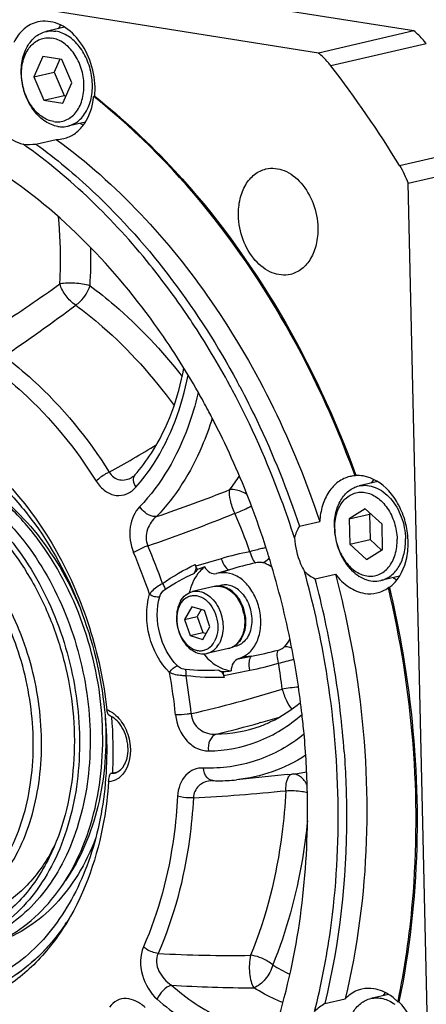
# Model space of a CAD drawing. Header units: millimetres. Extents: x 0 to 420, y 0 to 297.
# Tile 10 of 69: x 179 to 187, y 27 to 47. Entities that reach past the tile are written whole.
import ezdxf

# ---------------------------------------------------------------- set-up
doc = ezdxf.new("R2010")
doc.units = ezdxf.units.MM
doc.header["$LTSCALE"] = 23.1
doc.layers.add('COMPONENTS', color=7, linetype='CONTINUOUS')

msp = doc.modelspace()

# ---------------------------------------------------------------- linework, layer by layer
at = {"layer": 'COMPONENTS', "color": 7, "linetype": 'CONTINUOUS'}
for p, q in [((186.96698, 46.29139), (168.47139, 49.21352)), ((185.04981, 45.84721), (166.55422, 48.76934)), ((179.94927, 46.3654), (179.57466, 46.27861)), ((186.96698, 46.29139), (185.04981, 45.84721)), ((179.51251, 45.78128), (179.33226, 45.37005)), ((179.89339, 45.7211), (179.51251, 45.78128)), ((179.85526, 45.72712), (179.74016, 45.46455)), ((180.09402, 45.2497), (179.89339, 45.7211)), ((179.33226, 45.37005), (179.74016, 45.46455)), ((179.33226, 45.37005), (179.53288, 44.89864)), ((179.74016, 45.46455), (179.94079, 44.99315)), ((179.91376, 44.83847), (180.09402, 45.2497)), ((179.53288, 44.89864), (179.94079, 44.99315)), ((179.94079, 44.99315), (179.97892, 44.98712)), ((180.55521, 44.97779), (180.53482, 44.97307)), ((180.54472, 44.96524), (180.53482, 44.97307)), ((179.53288, 44.89864), (179.91376, 44.83847)), ((180.37026, 44.46129), (180.01478, 44.37893)), ((179.37599, 44.01859), (179.7839, 44.11309)), ((186.85104, 43.23343), (188.76821, 43.67761)), ((187.42209, 18.48778), (186.85104, 43.23343)), ((182.6473, 39.01117), (182.63964, 39.02474)), ((181.36218, 37.37108), (181.36213, 37.37102)), ((185.80604, 37.35826), (185.78565, 37.35354)), ((185.79722, 37.38259), (185.80604, 37.35826)), ((186.24107, 37.23721), (185.86533, 37.15015)), ((185.99205, 36.691), (185.66808, 36.48832)), ((186.32778, 36.38409), (185.99205, 36.691)), ((186.09641, 36.5956), (186.07599, 36.58283)), ((184.6675, 36.34003), (185.07541, 36.43453)), ((185.66808, 36.48832), (186.07599, 36.58283)), ((185.66808, 36.48832), (185.67984, 35.97873)), ((186.07599, 36.58283), (186.08775, 36.07324)), ((186.33954, 35.87451), (186.32778, 36.38409)), ((185.67984, 35.97873), (186.08775, 36.07324)), ((186.08775, 36.07324), (186.31912, 35.86173)), ((185.67984, 35.97873), (186.01557, 35.67182)), ((186.01557, 35.67182), (186.33954, 35.87451)), ((183.08642, 35.40139), (183.00015, 35.38828)), ((184.98207, 35.28622), (185.38998, 35.38073)), ((186.68052, 35.33737), (186.30546, 35.25047)), ((182.95784, 35.12854), (182.52291, 35.02777)), ((183.10825, 35.15415), (183.03578, 35.13736)), ((186.47638, 35.11261), (186.45598, 35.10788)), ((182.50537, 34.72158), (182.36246, 34.47032)), ((182.75872, 34.64617), (182.50537, 34.72158)), ((182.69467, 34.66524), (182.6174, 34.52938)), ((182.86916, 34.3195), (182.75872, 34.64617)), ((182.36246, 34.47032), (182.6174, 34.52938)), ((182.36246, 34.47032), (182.4729, 34.14365)), ((182.6174, 34.52938), (182.72785, 34.20271)), ((182.72625, 34.06824), (182.86916, 34.3195)), ((182.4729, 34.14365), (182.72785, 34.20271)), ((182.4729, 34.14365), (182.72625, 34.06824)), ((182.72785, 34.20271), (182.79189, 34.18365)), ((183.24562, 33.88644), (182.81069, 33.78567)), ((183.39196, 33.92958), (183.31986, 33.91288)), ((183.43813, 33.67814), (183.51913, 33.71178)), ((180.87587, 31.37253), (180.87785, 31.37307)), ((180.87755, 31.373), (181.01329, 31.40445)), ((184.42812, 31.35073), (183.40223, 31.24526)), ((184.42471, 31.35038), (184.51547, 31.35982)), ((182.91352, 31.23052), (182.91347, 31.23051)), ((186.45791, 26.93501), (186.10296, 26.85277)), ((185.17903, 26.75085), (185.58694, 26.84536)), ((186.64811, 26.78213), (186.64982, 26.79037)), ((186.66851, 26.78685), (186.64811, 26.78213))]:
    msp.add_line(p, q, dxfattribs=at)
at = {"layer": 'COMPONENTS', "color": 9, "linetype": 'CONTINUOUS'}
for p, q in [((187.21741, 46.035), (185.30024, 45.59082)), ((186.68081, 43.58746), (188.59798, 44.03164)), ((183.09782, 35.689), (182.58775, 35.5377)), ((183.26256, 35.46601), (183.00015, 35.38828)), ((183.26256, 35.46601), (183.08642, 35.40139)), ((183.43813, 33.67814), (183.70676, 33.73158)), ((183.70676, 33.73158), (183.51913, 33.71178)), ((183.14896, 33.34244), (183.67218, 33.44632)), ((183.89346, 32.39783), (183.86683, 32.39036)), ((180.90007, 31.37668), (181.00796, 31.40167))]:
    msp.add_line(p, q, dxfattribs=at)
at = {"layer": 'COMPONENTS', "color": 7, "linetype": 'CONTINUOUS'}
for points in [[(181.36213, 37.37102), (181.34751, 37.35579), (181.33329, 37.34304), (181.319, 37.33218), (181.30459, 37.32311)], [(182.91352, 31.23052), (182.91991, 31.23075), (182.93056, 31.23064)]]:
    msp.add_lwpolyline(points, dxfattribs=at)
for centre, radius, start, end in [((180.58306, 45.86164), 0.89762, 142.438255, 148.113827), ((167.02121, 31.51686), 23.06945, 31.549103, 37.594512), ((179.02875, 45.12762), 1.53383, 355.527987, 1.352279), ((179.1222, 45.11358), 1.41958, 350.981894, 354.319644), ((179.09456, 45.1233), 1.46788, 354.310986, 355.495558), ((180.73955, 45.20116), 0.90257, 238.0074, 242.839439), ((179.79224, 44.74028), 0.62725, 269.237962, 282.994572), ((169.34568, 31.71852), 15.7911, 33.525665, 34.200062), ((168.69731, 31.30422), 16.56043, 28.363293, 33.481636), ((168.28031, 31.07469), 17.03641, 27.981248, 28.376334), ((168.33935, 31.09167), 17.1414, 28.022646, 28.416838), ((168.83689, 31.21542), 15.85879, 28.049236, 29.444027), ((168.61279, 31.09572), 16.11285, 26.949303, 28.05016), ((168.03626, 30.81507), 16.75398, 20.948728, 26.911313), ((185.82157, 36.73596), 0.61861, 99.144287, 103.084154), ((185.82197, 36.7331), 0.62151, 93.350859, 99.138882), ((186.86663, 36.73805), 0.88903, 142.330659, 148.045972), ((167.70463, 30.68413), 17.11051, 20.824486, 20.961174), ((167.55391, 30.62813), 17.27128, 17.754379, 20.82035), ((186.66072, 36.34305), 1.29035, 181.324155, 182.789768), ((167.43388, 30.5886), 17.39765, 16.926529, 17.757846), ((167.29796, 30.54869), 17.5393, 11.174809, 16.921963), ((183.11411, 34.92624), 0.73288, 132.263012, 140.304598), ((171.42203, 31.52368), 11.86531, 19.773285, 19.957243), ((185.0524, 29.59094), 6.36064, 111.10504, 112.471403), ((166.73556, 30.41862), 18.71793, 9.689604, 15.528816), ((166.77929, 30.42881), 18.83973, 9.677751, 14.941213), ((187.02318, 36.06063), 0.88861, 238.050604, 243.737237), ((183.63818, 34.73699), 1.21063, 165.42866, 167.171859), ((186.0553, 35.68923), 0.71401, 306.138889, 312.410148), ((182.70368, 34.41526), 0.87521, 9.976535, 17.342298), ((182.71034, 34.4168), 0.87652, 9.813071, 17.399666), ((183.04759, 34.34237), 0.51762, 329.246981, 330.372036), ((183.0705, 34.33994), 0.50187, 328.54124, 330.375172), ((167.41048, 30.56944), 17.42489, 6.784727, 11.179586), ((183.68252, 34.5359), 1.20827, 218.917935, 220.613051), ((183.28426, 34.09786), 0.69189, 250.108535, 258.464246), ((182.58234, 39.62735), 6.23293, 275.187544, 276.585497), ((166.85119, 30.43919), 18.60049, 9.242023, 9.687069), ((166.89304, 30.44893), 18.72422, 9.550497, 9.675572), ((166.90473, 30.4509), 18.71236, 9.22865, 9.550506), ((167.10514, 30.48), 18.50988, 4.11053, 9.239238), ((172.98788, 31.81278), 7.94109, 357.401077, 5.072018), ((167.57067, 30.59011), 17.26338, 6.561576, 6.779424), ((167.65512, 30.59954), 17.17841, 5.277053, 6.562497), ((167.98477, 30.62745), 16.84759, 1.20516, 5.285674), ((173.3851, 31.80453), 7.54391, 356.788543, 357.326859), ((180.90655, 31.61651), 0.23818, 283.085595, 292.83361), ((183.06463, 34.61202), 3.38404, 267.730389, 268.625295), ((183.06422, 34.59495), 3.36696, 268.625314, 269.522892), ((183.06441, 34.5404), 3.31241, 269.511738, 275.853533), ((176.39231, 31.6262), 3.76451, 331.060402, 333.275474), ((176.23573, 30.88714), 4.51456, 325.304771, 326.40663), ((187.10919, 26.43738), 0.89495, 143.22706, 148.035043), ((185.83407, 25.97654), 1.14527, 44.700909, 48.121244)]:
    msp.add_arc(centre, radius, start, end, dxfattribs=at)
at = {"layer": 'COMPONENTS', "color": 9, "linetype": 'CONTINUOUS'}
for centre, radius, start, end in [((171.98724, 41.71658), 8.49167, 356.312436, 1.47565), ((158.80839, 70.70213), 36.23302, 303.151353, 305.510651), ((157.70151, 70.83976), 37.52989, 304.080485, 306.782812), ((183.42221, 38.81488), 0.81473, 164.682908, 166.777871), ((169.6232, 57.83675), 23.29155, 298.810654, 301.516774), ((179.58929, 39.82345), 4.59571, 323.281946, 327.43897), ((171.21815, 67.69123), 32.90333, 288.752506, 291.492315), ((170.66557, 67.87868), 33.75948, 288.941528, 292.10853), ((171.96395, 31.66762), 12.42867, 19.565998, 23.388996), ((171.26628, 31.49447), 10.95771, 18.516053, 23.210079), ((171.23332, 31.49104), 11.30594, 19.103731, 23.212894), ((184.81013, 29.92701), 6.01104, 100.885759, 106.550568), ((185.16769, 29.31524), 6.43906, 102.327385, 107.209676), ((183.03167, 34.80994), 0.32704, 99.295217, 103.046718), ((183.03198, 34.80793), 0.32908, 96.157063, 99.29208), ((183.03224, 34.80565), 0.33137, 95.054689, 96.158916), ((182.67983, 34.40972), 0.88968, 11.500367, 16.275543), ((183.03618, 34.33738), 0.52008, 330.3725, 331.446522), ((183.17168, 34.20549), 0.3275, 283.048319, 285.895386), ((183.1713, 34.20678), 0.32885, 285.896439, 288.793283), ((183.17087, 34.20806), 0.3302, 288.792511, 289.947204), ((182.57299, 40.00598), 6.37601, 280.242703, 285.175254), ((182.51132, 39.30981), 5.97729, 281.198617, 286.895156), ((171.73803, 31.56908), 12.67268, 6.80312, 9.178472), ((171.11059, 31.42521), 11.12605, 5.808221, 10.222065), ((171.06631, 31.41326), 11.48742, 5.806524, 9.639365), ((177.38239, 55.06723), 23.0655, 282.805804, 287.508244), ((184.96511, 29.03903), 4.08229, 94.454078, 99.071229), ((178.12864, 52.88673), 21.28445, 285.714638, 286.77034), ((177.92437, 53.62463), 22.05011, 283.288102, 285.634393), ((180.89033, 31.6872), 0.31067, 271.796329, 280.227736), ((180.8904, 31.68653), 0.31, 280.236885, 283.062869), ((184.16424, 34.5155), 3.17517, 276.350956, 281.789688), ((182.94029, 30.73524), 0.49598, 96.730044, 98.284052), ((182.94131, 30.7266), 0.50468, 95.19023, 96.730024), ((182.94223, 30.71625), 0.51507, 93.201097, 95.1886), ((180.83886, 65.37618), 34.53178, 272.819241, 275.909706), ((183.2809, 54.17577), 26.45782, 266.856756, 270.881517), ((185.90582, 30.34503), 3.32792, 237.783403, 244.5482), ((183.74505, 52.1404), 25.07221, 266.227506, 270.014616)]:
    msp.add_arc(centre, radius, start, end, dxfattribs=at)
at = {"layer": 'COMPONENTS', "color": 7, "linetype": 'CONTINUOUS'}
for points, knots in [([(180.56215, 45.16381), (180.55792, 45.34726), (180.48757, 45.708), (180.22851, 46.16347), (179.85244, 46.46521), (179.54321, 46.50226), (179.41193, 46.47186)], [0, 0, 0, 0, 0.28251205, 0.55388449, 0.79252296, 1, 1, 1, 1]), ([(179.41193, 46.47186), (179.31174, 46.44866), (179.11209, 46.34324), (178.98171, 46.163), (178.93089, 46.06195)], [0, 0, 0, 0, 0.47620366, 1, 1, 1, 1]), ([(179.57466, 46.27861), (179.59065, 46.28232), (179.65591, 46.29412), (179.72341, 46.29274), (179.77265, 46.28496)], [0, 0, 0, 0, 0.24772274, 1, 1, 1, 1]), ([(187.21741, 46.035), (187.19858, 46.05939), (187.12288, 46.15203), (187.03653, 46.23616), (186.96698, 46.29139)], [0, 0, 0, 0, 0.25762235, 1, 1, 1, 1]), ([(179.81678, 44.37259), (179.72769, 44.38666), (179.54493, 44.46418), (179.32445, 44.67919), (179.16237, 44.9694), (179.07621, 45.30153), (179.07562, 45.63756), (179.16136, 45.93937), (179.30616, 46.13889), (179.45369, 46.2395), (179.53403, 46.2692), (179.57466, 46.27861)], [0, 0, 0, 0, 0.11103758, 0.23606474, 0.37309065, 0.51529709, 0.65408869, 0.7820234, 0.89583576, 0.94866089, 1, 1, 1, 1]), ([(179.73249, 44.47137), (179.69046, 44.47801), (179.60522, 44.50326), (179.48593, 44.57107), (179.37581, 44.66679), (179.24421, 44.8295), (179.12625, 45.07835), (179.07109, 45.40237), (179.10195, 45.67058), (179.17572, 45.85736), (179.2506, 45.97372), (179.34395, 46.06508), (179.45257, 46.12733), (179.57188, 46.15724), (179.65364, 46.15472), (179.69379, 46.14837)], [0, 0, 0, 0, 0.05515929, 0.11389198, 0.17662904, 0.2431638, 0.38406848, 0.52795928, 0.66446777, 0.72771254, 0.7869483, 0.84251538, 0.89543623, 0.94731072, 1, 1, 1, 1]), ([(179.73249, 44.47137), (179.77264, 44.46503), (179.85439, 44.4625), (179.9737, 44.49242), (180.08232, 44.55466), (180.17568, 44.64602), (180.25056, 44.76238), (180.32433, 44.94916), (180.35519, 45.21737), (180.30003, 45.5414), (180.18207, 45.79024), (180.05046, 45.95295), (179.94035, 46.04867), (179.82105, 46.11649), (179.73582, 46.14173), (179.69379, 46.14837)], [0, 0, 0, 0, 0.05268928, 0.10456377, 0.15748462, 0.2130517, 0.27228746, 0.33553223, 0.47204072, 0.61593152, 0.7568362, 0.82337096, 0.88610802, 0.94484071, 1, 1, 1, 1]), ([(180.01478, 44.37893), (180.05541, 44.38834), (180.13575, 44.41804), (180.28328, 44.51865), (180.42808, 44.71818), (180.51382, 45.01998), (180.51323, 45.35602), (180.42707, 45.68814), (180.26498, 45.97835), (180.04451, 46.19337), (179.86174, 46.27088), (179.77265, 46.28496)], [0, 0, 0, 0, 0.05133911, 0.10416424, 0.2179766, 0.34591131, 0.48470291, 0.62690935, 0.76393526, 0.88896242, 1, 1, 1, 1]), ([(185.30024, 45.59082), (185.28141, 45.61522), (185.20572, 45.70785), (185.11936, 45.79198), (185.04981, 45.84721)], [0, 0, 0, 0, 0.25762235, 1, 1, 1, 1]), ([(185.78565, 37.35354), (185.50663, 38.12454), (184.2801, 40.97032), (182.33397, 43.54973), (180.54472, 44.96524)], [0, 0, 0, 0, 0.26437463, 1, 1, 1, 1]), ([(180.55521, 44.97779), (181.1281, 44.52548), (183.39718, 42.40035), (184.9883, 39.609), (185.79722, 37.38259)], [0, 0, 0, 0, 0.23555447, 1, 1, 1, 1]), ([(179.93329, 44.1291), (180.00731, 44.14627), (180.15423, 44.21143), (180.40096, 44.45045), (180.4957, 44.71146), (180.52424, 44.89106)], [0, 0, 0, 0, 0.22458978, 0.46254969, 1, 1, 1, 1]), ([(178.6275, 44.34358), (178.66211, 44.30245), (178.79894, 44.15864), (178.97856, 44.05036), (179.11934, 44.01531)], [0, 0, 0, 0, 0.27037076, 1, 1, 1, 1]), ([(179.81678, 44.37259), (179.83343, 44.36996), (179.89931, 44.36257), (179.96665, 44.36778), (180.01478, 44.37893)], [0, 0, 0, 0, 0.25437207, 1, 1, 1, 1]), ([(179.7839, 44.11309), (180.99954, 43.22634), (183.17882, 40.86439), (184.56026, 37.99173), (185.07541, 36.43453)], [0, 0, 0, 0, 0.47845726, 1, 1, 1, 1]), ([(182.40618, 40.59445), (182.17321, 40.93723), (181.23104, 42.21264), (180.07566, 43.33871), (179.11934, 44.01531)], [0, 0, 0, 0, 0.26133268, 1, 1, 1, 1]), ([(179.37599, 44.01859), (179.77696, 43.72609), (181.38675, 42.3815), (182.65537, 40.65353), (183.41536, 39.24896)], [0, 0, 0, 0, 0.23709638, 1, 1, 1, 1]), ([(182.63964, 39.02474), (182.37114, 39.49925), (181.26849, 41.23362), (179.77736, 42.74538), (178.50387, 43.55931)], [0, 0, 0, 0, 0.26510174, 1, 1, 1, 1]), ([(183.99592, 43.51882), (184.1149, 43.54637), (184.39515, 43.51283), (184.73599, 43.23937), (184.97079, 42.8266), (185.03455, 42.49966), (185.03838, 42.33341)], [0, 0, 0, 0, 0.2074763, 0.44611284, 0.7174835, 1, 1, 1, 1]), ([(183.4441, 42.58529), (183.44154, 42.69625), (183.46115, 42.91074), (183.56982, 43.1995), (183.75025, 43.41861), (183.91378, 43.49979), (183.99592, 43.51882)], [0, 0, 0, 0, 0.28565306, 0.54765064, 0.78300239, 1, 1, 1, 1]), ([(184.48656, 41.39988), (184.36758, 41.37233), (184.08733, 41.40586), (183.74649, 41.67932), (183.51169, 42.09209), (183.44793, 42.41903), (183.4441, 42.58529)], [0, 0, 0, 0, 0.2074763, 0.44611284, 0.7174835, 1, 1, 1, 1]), ([(185.03838, 42.33341), (185.04094, 42.22244), (185.02133, 42.00795), (184.91266, 41.71919), (184.73223, 41.50008), (184.5687, 41.4189), (184.48656, 41.39988)], [0, 0, 0, 0, 0.28565306, 0.54765064, 0.78300239, 1, 1, 1, 1]), ([(181.36218, 37.37108), (181.48427, 37.50803), (181.9625, 38.14399), (182.23622, 38.91814), (182.34828, 39.51718)], [0, 0, 0, 0, 0.23139559, 1, 1, 1, 1]), ([(184.56724, 36.10981), (184.48504, 36.36715), (184.13718, 37.37935), (183.70056, 38.36134), (183.32518, 39.06787)], [0, 0, 0, 0, 0.25242691, 1, 1, 1, 1]), ([(183.47112, 39.14505), (183.58935, 38.9229), (184.0475, 38.01456), (184.42706, 37.06683), (184.6675, 36.34003)], [0, 0, 0, 0, 0.2473992, 1, 1, 1, 1]), ([(176.39728, 38.3952), (176.66268, 38.35327), (177.20017, 38.19963), (177.95905, 37.79185), (178.66792, 37.21688), (179.53288, 36.23487), (180.35399, 34.71384), (180.68064, 33.35052), (180.7542, 32.65035)], [0, 0, 0, 0, 0.10491471, 0.21607012, 0.33428586, 0.45939393, 0.72510026, 1, 1, 1, 1]), ([(177.7552, 38.07588), (178.60343, 37.53088), (179.66509, 36.27617), (180.50207, 34.31825), (180.73833, 33.21489), (180.8008, 32.65508)], [0, 0, 0, 0, 0.47414791, 0.73509894, 1, 1, 1, 1]), ([(177.02552, 27.77937), (177.26995, 27.74075), (177.7681, 27.72525), (178.49494, 27.906), (179.15608, 28.28179), (179.72252, 28.83156), (180.1752, 29.52885), (180.61939, 30.64238), (180.80723, 32.23796), (180.48151, 34.16462), (179.78005, 35.64419), (178.99527, 36.61309), (178.33547, 37.18545), (177.61722, 37.59257), (177.10276, 37.74445), (176.84829, 37.78466)], [0, 0, 0, 0, 0.05352936, 0.10633417, 0.16004616, 0.21610303, 0.27547821, 0.33855149, 0.47409381, 0.6166849, 0.75646109, 0.8226586, 0.88530789, 0.94427051, 1, 1, 1, 1]), ([(176.72291, 37.61287), (176.9439, 37.57795), (177.3913, 37.4513), (178.0244, 37.11637), (178.61758, 36.64432), (179.34508, 35.83741), (180.04562, 34.58233), (180.48241, 32.89658), (180.48682, 31.19181), (180.1105, 29.87658), (179.58734, 29.0187), (179.11495, 28.50909), (178.56635, 28.13459), (178.15844, 27.98391), (177.95217, 27.93612)], [0, 0, 0, 0, 0.05416402, 0.11147199, 0.17234645, 0.236727, 0.3735312, 0.51550763, 0.65407491, 0.78180305, 0.84059496, 0.89600197, 0.94874128, 1, 1, 1, 1]), ([(176.50875, 37.56325), (176.72974, 37.52834), (177.17715, 37.40169), (177.81024, 37.06676), (178.40342, 36.59471), (179.13092, 35.78781), (179.83146, 34.53274), (180.26825, 32.847), (180.27268, 31.14224), (179.89637, 29.82701), (179.37322, 28.96913), (178.90084, 28.45951), (178.35225, 28.085), (177.94435, 27.93431), (177.73808, 27.88652)], [0, 0, 0, 0, 0.05416395, 0.11147183, 0.17234617, 0.23672658, 0.3735305, 0.51550677, 0.6540741, 0.78180253, 0.84059464, 0.89600183, 0.94874127, 1, 1, 1, 1]), ([(178.09398, 37.31162), (178.56651, 37.04807), (179.44285, 36.27197), (180.02437, 35.2709), (180.25516, 34.7174)], [0, 0, 0, 0, 0.47430581, 1, 1, 1, 1]), ([(185.68153, 37.33851), (185.59863, 37.31924), (185.43386, 37.2415), (185.24334, 37.03271), (185.11717, 36.75414), (185.08184, 36.54419), (185.07541, 36.43453)], [0, 0, 0, 0, 0.21995142, 0.45585923, 0.71613233, 1, 1, 1, 1]), ([(186.53685, 35.16206), (186.68877, 35.30063), (186.83546, 35.62011), (186.86502, 36.06658), (186.8094, 36.42939), (186.67596, 36.76873), (186.42999, 37.12998), (186.14235, 37.32016), (185.94606, 37.35117)], [0, 0, 0, 0, 0.23267724, 0.36664913, 0.50587008, 0.6440453, 0.77514448, 1, 1, 1, 1]), ([(185.37071, 36.31323), (185.36842, 36.41269), (185.3861, 36.60498), (185.48308, 36.86379), (185.62175, 37.03111), (185.75635, 37.11596), (185.82873, 37.14167), (185.86533, 37.15015)], [0, 0, 0, 0, 0.28525239, 0.54693883, 0.78197831, 0.89226481, 1, 1, 1, 1]), ([(185.37709, 36.28043), (185.37466, 36.38571), (185.39263, 36.54223), (185.46639, 36.72889), (185.54127, 36.84527), (185.63463, 36.93662), (185.74324, 36.99887), (185.86261, 37.02878), (185.98725, 37.02494), (186.11167, 36.98803), (186.23104, 36.92021), (186.34113, 36.82449), (186.47275, 36.66175), (186.59071, 36.41319), (186.62797, 36.19337), (186.63053, 36.0824)], [0, 0, 0, 0, 0.13650812, 0.19975378, 0.25898921, 0.31455644, 0.36747666, 0.41935255, 0.4720407, 0.52719882, 0.58593288, 0.64866921, 0.71520414, 0.85610947, 1, 1, 1, 1]), ([(185.86533, 37.15015), (185.91806, 37.16237), (186.03091, 37.16947), (186.19959, 37.12632), (186.36033, 37.03384), (186.55866, 36.84774), (186.73966, 36.52914), (186.79663, 36.23647), (186.80007, 36.0874)], [0, 0, 0, 0, 0.10214356, 0.20908435, 0.32411135, 0.44836647, 0.71864174, 1, 1, 1, 1]), ([(177.06751, 28.33237), (177.25073, 28.37142), (177.61366, 28.4984), (178.10345, 28.82197), (178.52629, 29.26665), (178.99615, 30.01945), (179.33743, 31.17976), (179.34123, 32.68799), (178.96019, 34.1824), (178.34279, 35.29643), (177.69977, 36.01317), (177.1749, 36.43255), (176.61436, 36.73008), (176.21805, 36.8425), (176.02231, 36.87343)], [0, 0, 0, 0, 0.05125226, 0.10390016, 0.15916821, 0.2178114, 0.34531313, 0.48383895, 0.62594256, 0.76295689, 0.82744296, 0.88840848, 0.94578523, 1, 1, 1, 1]), ([(177.2276, 28.28021), (177.41309, 28.32318), (177.77991, 28.45865), (178.27326, 28.7954), (178.69808, 29.25364), (179.16855, 30.02508), (179.507, 31.2078), (179.50305, 32.74081), (179.11028, 34.25675), (178.48032, 35.38539), (177.82611, 36.11102), (177.29269, 36.5355), (176.72338, 36.8367), (176.32106, 36.95059), (176.12233, 36.98198)], [0, 0, 0, 0, 0.05125909, 0.10399804, 0.15940464, 0.21819624, 0.34592403, 0.4844917, 0.62646898, 0.76327404, 0.82765504, 0.88853003, 0.94583612, 1, 1, 1, 1]), ([(178.10334, 36.67386), (178.56782, 36.29469), (179.16308, 35.55844), (179.70737, 34.43066), (179.99901, 33.49151), (180.1501, 32.5198), (180.15724, 31.26757), (179.94644, 30.34454), (179.69603, 29.79973)], [0, 0, 0, 0, 0.2397793, 0.36855813, 0.49999889, 0.6314398, 0.76021909, 1, 1, 1, 1]), ([(185.3719, 36.28024), (185.37902, 36.13395), (185.44066, 35.84858), (185.62298, 35.53963), (185.81938, 35.36054), (185.97765, 35.27201), (186.14317, 35.23117), (186.25371, 35.23849), (186.30546, 35.25048)], [0, 0, 0, 0, 0.28217902, 0.55192616, 0.67584453, 0.79069199, 0.89766722, 1, 1, 1, 1]), ([(185.37709, 36.28043), (185.37965, 36.16946), (185.41692, 35.94964), (185.53488, 35.70107), (185.66649, 35.53833), (185.77659, 35.44261), (185.89595, 35.3748), (186.02037, 35.33789), (186.14502, 35.33405), (186.26439, 35.36396), (186.37299, 35.4262), (186.46635, 35.51756), (186.54124, 35.63394), (186.615, 35.8206), (186.63296, 35.97712), (186.63053, 36.0824)], [0, 0, 0, 0, 0.14389053, 0.28479586, 0.35133079, 0.41406712, 0.47280118, 0.5279593, 0.58064745, 0.63252334, 0.68544356, 0.74101079, 0.80024622, 0.86349188, 1, 1, 1, 1]), ([(184.56724, 36.10981), (184.58037, 35.93137), (184.63715, 35.69473), (184.74145, 35.48098), (184.77021, 35.42984)], [0, 0, 0, 0, 0.75302671, 1, 1, 1, 1]), ([(186.30546, 35.25048), (186.34206, 35.25896), (186.41443, 35.28467), (186.54904, 35.36952), (186.6877, 35.53683), (186.78469, 35.79565), (186.80237, 35.98794), (186.80007, 36.0874)], [0, 0, 0, 0, 0.10773519, 0.21802169, 0.45306117, 0.71474761, 1, 1, 1, 1]), ([(182.76207, 35.52492), (182.72702, 35.49766), (182.58818, 35.36517), (182.50335, 35.1833), (182.46649, 35.04156)], [0, 0, 0, 0, 0.23266208, 1, 1, 1, 1]), ([(182.5748, 35.57353), (182.58058, 35.55762), (182.5941, 35.49739), (182.57886, 35.42879), (182.55019, 35.39434)], [0, 0, 0, 0, 0.27409853, 1, 1, 1, 1]), ([(182.76207, 35.52492), (182.78788, 35.47971), (182.8554, 35.40412), (182.95689, 35.38171), (183.00015, 35.38828)], [0, 0, 0, 0, 0.54335723, 1, 1, 1, 1]), ([(183.51913, 33.71178), (183.59332, 33.74259), (183.73387, 33.85238), (183.86067, 34.09911), (183.90649, 34.39806), (183.868, 34.71361), (183.75088, 35.00746), (183.56819, 35.24345), (183.33893, 35.39211), (183.16467, 35.41329), (183.08642, 35.40139)], [0, 0, 0, 0, 0.10687972, 0.22698967, 0.36117983, 0.50357415, 0.64514887, 0.77717527, 0.89469085, 1, 1, 1, 1]), ([(185.38998, 35.38073), (185.58011, 34.66824), (186.15566, 31.8649), (186.08491, 28.91046), (185.58694, 26.84536)], [0, 0, 0, 0, 0.257685, 1, 1, 1, 1]), ([(185.38998, 35.38073), (185.46715, 35.27985), (185.64059, 35.10787), (185.86874, 35.01033), (185.97998, 34.99276)], [0, 0, 0, 0, 0.53001695, 1, 1, 1, 1]), ([(182.28027, 34.83393), (182.30754, 34.88187), (182.37531, 34.96684), (182.47355, 35.01634), (182.52291, 35.02777)], [0, 0, 0, 0, 0.5211277, 1, 1, 1, 1]), ([(182.52291, 35.02777), (182.56923, 35.0385), (182.67165, 35.03887), (182.81794, 34.97638), (182.94698, 34.8616), (183.04891, 34.70615), (183.11559, 34.52351), (183.14917, 34.27553), (183.11226, 34.08313), (183.05333, 33.97951)], [0, 0, 0, 0, 0.10168982, 0.21143421, 0.33315087, 0.46590053, 0.60525487, 0.7450315, 1, 1, 1, 1]), ([(183.5391, 34.67614), (183.5166, 34.74815), (183.45483, 34.88238), (183.3156, 35.04241), (183.16756, 35.12278), (183.04559, 35.14104), (182.98622, 35.13511), (182.95784, 35.12854)], [0, 0, 0, 0, 0.28162989, 0.54363242, 0.78006809, 0.89128361, 1, 1, 1, 1]), ([(183.50939, 34.99774), (183.48153, 35.02853), (183.42193, 35.08296), (183.31985, 35.14017), (183.213, 35.16659), (183.14164, 35.16188), (183.10825, 35.15415)], [0, 0, 0, 0, 0.27659573, 0.53292477, 0.77165415, 1, 1, 1, 1]), ([(183.38498, 34.96891), (183.34733, 35.01052), (183.28358, 35.06496), (183.18698, 35.11176), (183.13758, 35.12517), (183.11313, 35.12915)], [0, 0, 0, 0, 0.52491188, 0.76821742, 1, 1, 1, 1]), ([(186.64982, 26.79037), (186.78642, 27.45141), (187.18273, 30.21276), (186.94402, 33.05435), (186.45598, 35.10788)], [0, 0, 0, 0, 0.24230969, 1, 1, 1, 1]), ([(186.47638, 35.11261), (186.64196, 34.4159), (187.14618, 31.67354), (187.08882, 28.81568), (186.66851, 26.78685)], [0, 0, 0, 0, 0.25685435, 1, 1, 1, 1]), ([(182.28027, 34.83393), (182.22134, 34.73031), (182.18443, 34.53792), (182.218, 34.28993), (182.28469, 34.1073), (182.38662, 33.95185), (182.51566, 33.83707), (182.66195, 33.77458), (182.76437, 33.77495), (182.81069, 33.78567)], [0, 0, 0, 0, 0.2549685, 0.39474513, 0.53409947, 0.66684913, 0.78856579, 0.89831018, 1, 1, 1, 1]), ([(182.27476, 34.77186), (182.30302, 34.82155), (182.3601, 34.88839), (182.45962, 34.93837), (182.53916, 34.95367), (182.62141, 34.9467), (182.73325, 34.90759), (182.86153, 34.80452), (182.97143, 34.6284), (183.0307, 34.41993), (183.0314, 34.20784), (182.98904, 34.07452), (182.95686, 34.01796)], [0, 0, 0, 0, 0.112847, 0.1655115, 0.21749732, 0.27065854, 0.32656765, 0.44926179, 0.58644743, 0.73068164, 0.87154513, 1, 1, 1, 1]), ([(183.38498, 34.96891), (183.40291, 34.94909), (183.47239, 34.86208), (183.52149, 34.75949), (183.54675, 34.67891)], [0, 0, 0, 0, 0.24041341, 1, 1, 1, 1]), ([(183.50939, 34.99774), (183.54603, 34.95724), (183.61091, 34.86449), (183.67751, 34.70663), (183.71233, 34.53651), (183.71272, 34.36662), (183.67838, 34.20921), (183.61125, 34.07564), (183.52887, 33.99133), (183.45275, 33.94796), (183.41239, 33.93432), (183.39197, 33.92959)], [0, 0, 0, 0, 0.13094452, 0.26861647, 0.40821108, 0.54453465, 0.67306313, 0.79104173, 0.89860891, 0.9497547, 1, 1, 1, 1]), ([(182.27476, 34.77186), (182.24259, 34.71529), (182.20022, 34.58198), (182.20092, 34.36989), (182.26019, 34.16142), (182.37009, 33.9853), (182.49837, 33.88223), (182.61021, 33.84312), (182.69246, 33.83615), (182.77201, 33.85145), (182.87152, 33.90143), (182.9286, 33.96827), (182.95686, 34.01796)], [0, 0, 0, 0, 0.12845487, 0.26931836, 0.41355257, 0.55073821, 0.67343235, 0.72934146, 0.78250268, 0.8344885, 0.887153, 1, 1, 1, 1]), ([(183.49753, 34.08647), (183.53638, 34.15478), (183.58573, 34.31597), (183.58046, 34.48267), (183.56565, 34.56688)], [0, 0, 0, 0, 0.47891498, 1, 1, 1, 1]), ([(183.57403, 34.56619), (183.58138, 34.52369), (183.58968, 34.4386), (183.58067, 34.27641), (183.54493, 34.15896), (183.50677, 34.09186)], [0, 0, 0, 0, 0.26582292, 0.5241769, 1, 1, 1, 1]), ([(183.24562, 33.88644), (183.29572, 33.89805), (183.39463, 33.94671), (183.46437, 34.03055), (183.49241, 34.07769)], [0, 0, 0, 0, 0.48388652, 1, 1, 1, 1]), ([(183.4986, 34.07803), (183.48381, 34.05386), (183.45088, 34.00913), (183.40967, 33.97172), (183.38789, 33.956)], [0, 0, 0, 0, 0.51332991, 1, 1, 1, 1]), ([(182.81069, 33.78567), (182.86005, 33.79711), (182.95829, 33.84661), (183.02606, 33.93158), (183.05333, 33.97951)], [0, 0, 0, 0, 0.4788723, 1, 1, 1, 1]), ([(182.7653, 33.74938), (182.80243, 33.70608), (182.94809, 33.55788), (183.14699, 33.45401), (183.29717, 33.43554)], [0, 0, 0, 0, 0.27378036, 1, 1, 1, 1]), ([(183.43813, 33.67814), (183.39701, 33.66106), (183.3205, 33.58873), (183.29792, 33.48859), (183.29717, 33.43554)], [0, 0, 0, 0, 0.45631701, 1, 1, 1, 1]), ([(183.04885, 33.44725), (183.05965, 33.44335), (183.1047, 33.41927), (183.13728, 33.3746), (183.1505, 33.3377)], [0, 0, 0, 0, 0.22649463, 1, 1, 1, 1]), ([(184.97412, 26.59361), (185.11012, 27.12873), (185.54496, 29.37819), (185.48902, 31.71312), (185.21022, 33.42653)], [0, 0, 0, 0, 0.24130962, 1, 1, 1, 1]), ([(180.7542, 32.65035), (180.81317, 32.08897), (180.81236, 30.98475), (180.44372, 29.43826), (179.82887, 28.34204), (179.18294, 27.68006), (178.82004, 27.42685), (178.63199, 27.32249)], [0, 0, 0, 0, 0.28028611, 0.54292837, 0.78194661, 0.89321075, 1, 1, 1, 1]), ([(180.83851, 32.54258), (180.8259, 32.54702), (180.81039, 32.59236), (180.80377, 32.62841), (180.8008, 32.65508)], [0, 0, 0, 0, 0.33247817, 1, 1, 1, 1]), ([(183.88461, 32.32611), (183.95635, 32.35253), (184.24457, 32.47401), (184.50951, 32.64885), (184.6893, 32.80183)], [0, 0, 0, 0, 0.24463324, 1, 1, 1, 1]), ([(180.76847, 32.49825), (180.80413, 31.90034), (180.72148, 30.74695), (180.27582, 29.66604), (179.9676, 29.22211)], [0, 0, 0, 0, 0.52568723, 1, 1, 1, 1]), ([(180.99898, 31.397), (181.08017, 31.43114), (181.22161, 31.62108), (181.24243, 31.97583), (181.12357, 32.32744), (180.93869, 32.50708), (180.83851, 32.54258)], [0, 0, 0, 0, 0.19529198, 0.47060407, 0.76433464, 1, 1, 1, 1]), ([(185.56741, 31.8068), (185.59852, 31.37251), (185.65912, 29.67956), (185.47406, 27.97433), (185.17903, 26.75085)], [0, 0, 0, 0, 0.25703334, 1, 1, 1, 1]), ([(180.83425, 31.20589), (180.83671, 31.24201), (180.84548, 31.29785), (180.86137, 31.35668), (180.87587, 31.37253)], [0, 0, 0, 0, 0.62761563, 1, 1, 1, 1]), ([(180.83425, 31.20589), (180.81656, 30.94576), (180.70041, 29.96856), (180.37492, 29.00688), (180.00001, 28.38755)], [0, 0, 0, 0, 0.26478467, 1, 1, 1, 1]), ([(183.84155, 25.29868), (184.01654, 25.72518), (184.64304, 27.5543), (184.85926, 29.51265), (184.82863, 30.98179)], [0, 0, 0, 0, 0.23880407, 1, 1, 1, 1]), ([(180.57369, 30.0668), (180.47815, 29.81723), (180.25182, 29.34737), (179.79515, 28.73942), (179.24564, 28.27184), (178.82367, 28.06426), (178.60815, 27.99154)], [0, 0, 0, 0, 0.27200563, 0.52741725, 0.76848422, 1, 1, 1, 1]), ([(179.69603, 29.79973), (179.55482, 29.4925), (179.21126, 28.93049), (178.49128, 28.29288), (177.63192, 27.95231), (177.0236, 27.94732), (176.72958, 27.99377)], [0, 0, 0, 0, 0.27200642, 0.52249029, 0.76054309, 1, 1, 1, 1]), ([(179.68675, 29.8046), (179.54298, 29.54467), (179.2037, 29.0736), (178.73752, 28.72179), (178.49219, 28.59605)], [0, 0, 0, 0, 0.51865016, 1, 1, 1, 1]), ([(180.00001, 28.38755), (179.8228, 28.0948), (179.41754, 27.56066), (178.64666, 26.94981), (177.76542, 26.58999), (176.81892, 26.50351), (175.85659, 26.6922), (174.57371, 27.30779), (173.77464, 28.1052), (173.33222, 28.71239)], [0, 0, 0, 0, 0.12712011, 0.24643514, 0.36115567, 0.47569146, 0.59450381, 0.72092832, 1, 1, 1, 1]), ([(179.94756, 28.3174), (179.69436, 27.95169), (179.09268, 27.30967), (178.28831, 26.93618), (177.88325, 26.84234)], [0, 0, 0, 0, 0.5168625, 1, 1, 1, 1]), ([(180.04057, 28.45725), (179.90033, 28.23781), (179.58999, 27.83183), (179.20641, 27.49277), (179.00435, 27.34989)], [0, 0, 0, 0, 0.51275063, 1, 1, 1, 1]), ([(185.91978, 27.0413), (185.88884, 27.03414), (185.76459, 26.99523), (185.65438, 26.91656), (185.58694, 26.84536)], [0, 0, 0, 0, 0.24462824, 1, 1, 1, 1]), ([(186.5986, 26.82926), (186.56596, 26.85851), (186.43809, 26.96057), (186.28176, 27.03034), (186.16329, 27.04906)], [0, 0, 0, 0, 0.26762972, 1, 1, 1, 1]), ([(185.60834, 26.01584), (185.60605, 26.1153), (185.62373, 26.3076), (185.72071, 26.56641), (185.85938, 26.73373), (185.99398, 26.81858), (186.06635, 26.84429), (186.10296, 26.85277)], [0, 0, 0, 0, 0.28525239, 0.54693883, 0.78197831, 0.89226481, 1, 1, 1, 1]), ([(186.10296, 26.85277), (186.14212, 26.86184), (186.2241, 26.87055), (186.39393, 26.84837), (186.51412, 26.78822), (186.58583, 26.73619)], [0, 0, 0, 0, 0.23636414, 0.47909575, 1, 1, 1, 1]), ([(186.48153, 24.70786), (186.56163, 24.72639), (186.72078, 24.79988), (186.9079, 24.99684), (187.03575, 25.26111), (187.11914, 25.68237), (187.04674, 26.23769), (186.82018, 26.63367), (186.66851, 26.78685)], [0, 0, 0, 0, 0.10131991, 0.20957899, 0.32859789, 0.45832975, 0.73434939, 1, 1, 1, 1])]:
    msp.add_open_spline(points, degree=3, knots=knots, dxfattribs=at)
for points in [[(179.11934, 44.01531), (179.20459, 44.00804), (179.29082, 44.01042), (179.37599, 44.01859)], [(186.68081, 43.58746), (186.74937, 43.4759), (186.80623, 43.35647), (186.85104, 43.23343)], [(185.94606, 37.35117), (185.8999, 37.35846), (185.85269, 37.361), (185.80604, 37.35826)], [(184.6675, 36.34003), (184.62537, 36.2677), (184.59016, 36.19031), (184.56724, 36.10981)], [(182.62122, 35.46862), (182.60761, 35.49029), (182.5964, 35.51362), (182.58775, 35.5377)], [(184.77021, 35.42984), (184.83411, 35.37331), (184.90653, 35.32587), (184.98207, 35.28622)], [(186.22371, 35.00057), (186.3068, 35.01983), (186.38707, 35.05764), (186.45598, 35.10788)], [(185.97998, 34.99276), (186.06027, 34.98007), (186.14452, 34.98222), (186.22371, 35.00057)], [(183.1505, 33.3377), (183.14621, 33.36482), (183.14437, 33.39253), (183.14589, 33.41994)], [(183.14896, 33.34244), (183.15082, 33.32988), (183.15464, 33.31751), (183.15484, 33.30481)], [(180.90007, 31.37668), (180.89198, 31.37559), (180.88381, 31.37449), (180.876, 31.3721)], [(186.16329, 27.04906), (186.08308, 27.06173), (185.9989, 27.05959), (185.91978, 27.0413)], [(185.17903, 26.75085), (185.10604, 26.70519), (185.03617, 26.65329), (184.97412, 26.59361)]]:
    msp.add_open_spline(points, degree=3, dxfattribs=at)
at = {"layer": 'COMPONENTS', "color": 9, "linetype": 'CONTINUOUS'}
for points, knots in [([(179.8545, 41.20818), (179.86168, 41.3189), (179.88106, 41.76762), (179.86218, 42.21788), (179.82776, 42.55425)], [0, 0, 0, 0, 0.24706552, 1, 1, 1, 1]), ([(180.46133, 41.17043), (180.36373, 41.20095), (180.16003, 41.22869), (179.95433, 41.22664), (179.8545, 41.20818)], [0, 0, 0, 0, 0.50177455, 1, 1, 1, 1]), ([(180.17379, 40.78166), (180.09886, 40.83149), (179.97056, 40.96233), (179.88089, 41.1223), (179.8545, 41.20818)], [0, 0, 0, 0, 0.50039212, 1, 1, 1, 1]), ([(180.17379, 40.78166), (180.20642, 40.80412), (180.33069, 40.90951), (180.42395, 41.05319), (180.46133, 41.17043)], [0, 0, 0, 0, 0.24353966, 1, 1, 1, 1]), ([(180.46133, 41.17043), (180.63042, 41.04686), (181.31085, 40.5076), (181.90888, 39.86728), (182.31194, 39.34689)], [0, 0, 0, 0, 0.24137656, 1, 1, 1, 1]), ([(180.17379, 40.78166), (180.35698, 40.64778), (181.09419, 40.05736), (181.72952, 39.34411), (182.14956, 38.76328)], [0, 0, 0, 0, 0.2404435, 1, 1, 1, 1]), ([(178.73165, 39.75559), (178.93391, 39.60647), (179.74703, 38.93686), (180.42051, 38.10548), (180.84778, 37.4283)], [0, 0, 0, 0, 0.23887356, 1, 1, 1, 1]), ([(178.53918, 39.49697), (178.73485, 39.35272), (179.52143, 38.70496), (180.17293, 37.90072), (180.58626, 37.24564)], [0, 0, 0, 0, 0.23887354, 1, 1, 1, 1]), ([(181.38215, 37.12418), (181.51225, 37.2701), (182.01653, 37.93783), (182.3103, 38.74921), (182.43183, 39.37599)], [0, 0, 0, 0, 0.23442229, 1, 1, 1, 1]), ([(182.62908, 39.00123), (182.57671, 38.77843), (182.33631, 37.95847), (181.89596, 37.18573), (181.46077, 36.73514)], [0, 0, 0, 0, 0.26759375, 1, 1, 1, 1]), ([(182.91587, 38.51396), (182.85666, 38.32075), (182.5982, 37.60451), (182.18483, 36.9372), (181.79594, 36.53455)], [0, 0, 0, 0, 0.26524003, 1, 1, 1, 1]), ([(180.84778, 37.4283), (180.82294, 37.41693), (180.7286, 37.36738), (180.64014, 37.30387), (180.58626, 37.24564)], [0, 0, 0, 0, 0.25613952, 1, 1, 1, 1]), ([(180.84778, 37.4283), (180.87057, 37.38801), (180.93064, 37.31738), (181.09525, 37.24745), (181.2317, 37.28194), (181.30458, 37.3231)], [0, 0, 0, 0, 0.26756695, 0.51617011, 1, 1, 1, 1]), ([(180.58626, 37.24564), (180.63428, 37.16954), (180.7484, 37.03951), (180.97856, 36.94088), (181.21189, 36.97485), (181.33241, 37.06839), (181.38215, 37.12418)], [0, 0, 0, 0, 0.28588059, 0.5340819, 0.76255765, 1, 1, 1, 1]), ([(181.36213, 37.37102), (181.33705, 37.34286), (181.31696, 37.24709), (181.3554, 37.16543), (181.38215, 37.12418)], [0, 0, 0, 0, 0.43407104, 1, 1, 1, 1]), ([(183.37136, 36.60144), (183.33102, 36.68475), (183.27744, 36.83846), (183.25619, 37.00718), (183.27315, 37.07578)], [0, 0, 0, 0, 0.56706162, 1, 1, 1, 1]), ([(183.61263, 36.97874), (183.58479, 36.99664), (183.48132, 37.05383), (183.35822, 37.08652), (183.27315, 37.07578)], [0, 0, 0, 0, 0.27844, 1, 1, 1, 1]), ([(181.46077, 36.73514), (181.35657, 36.62726), (181.22198, 36.30863), (181.26898, 35.97181), (181.33714, 35.81294)], [0, 0, 0, 0, 0.46454913, 1, 1, 1, 1]), ([(181.79594, 36.53454), (181.76694, 36.53109), (181.63107, 36.54728), (181.51539, 36.64578), (181.46077, 36.73514)], [0, 0, 0, 0, 0.21803257, 1, 1, 1, 1]), ([(183.37136, 36.60144), (183.45788, 36.63205), (183.56976, 36.67918), (183.67775, 36.73392), (183.70356, 36.74776)], [0, 0, 0, 0, 0.7581087, 1, 1, 1, 1]), ([(181.79594, 36.53455), (181.71539, 36.46853), (181.58147, 36.28641), (181.57996, 36.04861), (181.624, 35.94726)], [0, 0, 0, 0, 0.48519119, 1, 1, 1, 1]), ([(181.624, 35.94726), (181.59805, 35.93814), (181.4995, 35.90008), (181.40319, 35.85475), (181.33714, 35.81294)], [0, 0, 0, 0, 0.26029908, 1, 1, 1, 1]), ([(183.99475, 35.91005), (183.96852, 35.90421), (183.86148, 35.87923), (183.75513, 35.85142), (183.67494, 35.82988)], [0, 0, 0, 0, 0.24448617, 1, 1, 1, 1]), ([(183.67494, 35.82988), (183.68726, 35.77975), (183.71449, 35.70034), (183.76296, 35.62182), (183.79296, 35.60584)], [0, 0, 0, 0, 0.60290146, 1, 1, 1, 1]), ([(183.09782, 35.689), (183.11734, 35.63258), (183.15347, 35.55125), (183.2274, 35.46626), (183.26256, 35.46601)], [0, 0, 0, 0, 0.62938639, 1, 1, 1, 1]), ([(183.93561, 35.60798), (183.92526, 35.61114), (183.87781, 35.61935), (183.82914, 35.61372), (183.79296, 35.60584)], [0, 0, 0, 0, 0.22620123, 1, 1, 1, 1]), ([(184.05939, 35.70941), (184.05079, 35.69732), (184.01728, 35.65547), (183.97233, 35.62093), (183.93561, 35.60798)], [0, 0, 0, 0, 0.27591745, 1, 1, 1, 1]), ([(184.11626, 35.52028), (184.10189, 35.53), (184.04509, 35.56568), (183.98316, 35.59345), (183.93561, 35.60798)], [0, 0, 0, 0, 0.25867996, 1, 1, 1, 1]), ([(181.65676, 34.97431), (181.67129, 34.996), (181.74323, 35.08426), (181.83823, 35.15255), (181.91661, 35.19124)], [0, 0, 0, 0, 0.22995238, 1, 1, 1, 1]), ([(181.91661, 35.19124), (181.92377, 35.18097), (181.94658, 35.14438), (181.96554, 35.10302), (181.96765, 35.07224)], [0, 0, 0, 0, 0.28871795, 1, 1, 1, 1]), ([(183.00304, 35.13573), (183.05733, 35.14053), (183.17556, 35.12094), (183.33133, 35.01825), (183.4577, 34.85897), (183.51355, 34.7286), (183.53386, 34.65906)], [0, 0, 0, 0, 0.2135943, 0.45109531, 0.71607007, 1, 1, 1, 1]), ([(182.06003, 33.39968), (181.86199, 33.59521), (181.59054, 34.11733), (181.57931, 34.70392), (181.65676, 34.97431)], [0, 0, 0, 0, 0.49735521, 1, 1, 1, 1]), ([(181.65676, 34.97431), (181.68752, 34.9534), (181.75536, 34.92775), (181.82893, 34.91989), (181.86221, 34.9276)], [0, 0, 0, 0, 0.52122229, 1, 1, 1, 1]), ([(182.21804, 33.53822), (182.04329, 33.71075), (181.80378, 34.17144), (181.79387, 34.68902), (181.86221, 34.9276)], [0, 0, 0, 0, 0.49735521, 1, 1, 1, 1]), ([(183.55165, 34.5871), (183.56064, 34.54294), (183.5819, 34.37557), (183.55224, 34.19767), (183.493, 34.0888)], [0, 0, 0, 0, 0.26667501, 1, 1, 1, 1]), ([(183.28352, 33.89767), (183.32544, 33.91288), (183.4067, 33.96315), (183.46437, 34.03828), (183.48826, 34.08028)], [0, 0, 0, 0, 0.47994751, 1, 1, 1, 1]), ([(184.24846, 33.59051), (184.23492, 33.64132), (184.22023, 33.72727), (184.22444, 33.82112), (184.24205, 33.8523)], [0, 0, 0, 0, 0.59490119, 1, 1, 1, 1]), ([(184.24205, 33.8523), (184.27777, 33.86201), (184.32358, 33.8805), (184.36061, 33.91153), (184.36801, 33.91961)], [0, 0, 0, 0, 0.77163476, 1, 1, 1, 1]), ([(184.51431, 33.89147), (184.50183, 33.89719), (184.45547, 33.91557), (184.404, 33.92394), (184.36801, 33.91961)], [0, 0, 0, 0, 0.27464106, 1, 1, 1, 1]), ([(183.67218, 33.44632), (183.66196, 33.5063), (183.65531, 33.5991), (183.67643, 33.71022), (183.70675, 33.73158)], [0, 0, 0, 0, 0.62122071, 1, 1, 1, 1]), ([(182.06003, 33.39968), (182.07643, 33.43332), (182.12304, 33.48906), (182.18497, 33.53056), (182.21804, 33.53822)], [0, 0, 0, 0, 0.52433983, 1, 1, 1, 1]), ([(182.37987, 33.46266), (182.33439, 33.46716), (182.27483, 33.48977), (182.22832, 33.52808), (182.21804, 33.53822)], [0, 0, 0, 0, 0.75981771, 1, 1, 1, 1]), ([(182.39154, 33.33678), (182.39289, 33.34916), (182.39529, 33.39113), (182.39273, 33.43566), (182.37987, 33.46266)], [0, 0, 0, 0, 0.29387344, 1, 1, 1, 1]), ([(182.39154, 33.33678), (182.36234, 33.33603), (182.24961, 33.33963), (182.13529, 33.36291), (182.06003, 33.39968)], [0, 0, 0, 0, 0.25860698, 1, 1, 1, 1]), ([(184.32148, 33.07027), (184.34252, 32.99016), (184.39396, 32.84888), (184.47101, 32.71673), (184.51746, 32.66807)], [0, 0, 0, 0, 0.55180458, 1, 1, 1, 1]), ([(180.8008, 32.65508), (180.83988, 32.63987), (180.89021, 32.61247), (180.93574, 32.5788), (180.94725, 32.56967)], [0, 0, 0, 0, 0.74051912, 1, 1, 1, 1]), ([(180.94725, 32.56967), (181.03919, 32.49674), (181.19015, 32.29177), (181.31976, 31.84833), (181.23036, 31.44387), (181.06315, 31.30199)], [0, 0, 0, 0, 0.25315567, 0.52692421, 1, 1, 1, 1]), ([(182.49479, 32.57543), (182.46755, 32.57136), (182.36297, 32.55804), (182.25741, 32.54997), (182.17951, 32.55116)], [0, 0, 0, 0, 0.26120946, 1, 1, 1, 1]), ([(182.17951, 32.55116), (182.19893, 32.36004), (182.31644, 32.08044), (182.60284, 31.86469), (182.76438, 31.82616), (182.83974, 31.82662)], [0, 0, 0, 0, 0.54583271, 0.78586891, 1, 1, 1, 1]), ([(182.49479, 32.57544), (182.49827, 32.51198), (182.53544, 32.3872), (182.69716, 32.20731), (182.88144, 32.15744), (182.99253, 32.16488)], [0, 0, 0, 0, 0.26918582, 0.52837296, 1, 1, 1, 1]), ([(182.83974, 31.82662), (183.17773, 31.8287), (183.86815, 31.95917), (184.4609, 32.33289), (184.72103, 32.56184)], [0, 0, 0, 0, 0.49375989, 1, 1, 1, 1]), ([(184.7599, 32.16076), (184.47557, 31.93312), (183.8308, 31.57019), (183.09652, 31.46896), (182.73854, 31.48315)], [0, 0, 0, 0, 0.50413208, 1, 1, 1, 1]), ([(182.99253, 32.16488), (182.9377, 32.14492), (182.84546, 32.03194), (182.83169, 31.89777), (182.83974, 31.82662)], [0, 0, 0, 0, 0.44904155, 1, 1, 1, 1]), ([(184.79315, 31.73903), (184.58375, 31.60369), (184.13575, 31.3804), (183.64707, 31.27043), (183.40223, 31.24526)], [0, 0, 0, 0, 0.50323811, 1, 1, 1, 1]), ([(182.73854, 31.48315), (182.67509, 31.48566), (182.54309, 31.46446), (182.30504, 31.29994), (182.22871, 31.06882), (182.22065, 30.91705)], [0, 0, 0, 0, 0.22600156, 0.45915876, 1, 1, 1, 1]), ([(182.85937, 31.25254), (182.84257, 31.26261), (182.77443, 31.32149), (182.74462, 31.41434), (182.73854, 31.48315)], [0, 0, 0, 0, 0.22092006, 1, 1, 1, 1]), ([(181.06315, 31.30199), (181.04673, 31.28806), (180.9794, 31.23846), (180.89607, 31.21058), (180.83425, 31.20589)], [0, 0, 0, 0, 0.25781507, 1, 1, 1, 1]), ([(184.42088, 31.23775), (184.42438, 31.24959), (184.43753, 31.28789), (184.45803, 31.32603), (184.48013, 31.34398)], [0, 0, 0, 0, 0.30242482, 1, 1, 1, 1]), ([(184.82216, 31.13739), (184.79165, 31.2033), (184.71317, 31.31766), (184.57503, 31.36595), (184.51547, 31.35982)], [0, 0, 0, 0, 0.54813748, 1, 1, 1, 1]), ([(182.86883, 31.22604), (182.78775, 31.21423), (182.61917, 31.14598), (182.54151, 30.97297), (182.53731, 30.88619)], [0, 0, 0, 0, 0.48536562, 1, 1, 1, 1]), ([(184.39429, 31.02792), (184.39442, 31.04742), (184.39679, 31.11793), (184.40637, 31.18873), (184.42088, 31.23775)], [0, 0, 0, 0, 0.27608424, 1, 1, 1, 1]), ([(182.22065, 30.91705), (182.20632, 30.64718), (182.11015, 29.61454), (181.84338, 28.59365), (181.53656, 27.8907)], [0, 0, 0, 0, 0.26054696, 1, 1, 1, 1]), ([(182.53731, 30.88619), (182.5225, 30.60722), (182.42308, 29.53974), (182.14732, 28.48441), (181.83015, 27.75775)], [0, 0, 0, 0, 0.26054695, 1, 1, 1, 1]), ([(182.53731, 30.88619), (182.50996, 30.88465), (182.40376, 30.88357), (182.29637, 30.89492), (182.22065, 30.91705)], [0, 0, 0, 0, 0.25776302, 1, 1, 1, 1]), ([(184.39429, 31.02792), (184.37966, 30.73465), (184.28057, 29.609), (184.00493, 28.49512), (183.68794, 27.72108)], [0, 0, 0, 0, 0.25984081, 1, 1, 1, 1]), ([(184.39429, 31.02792), (184.50481, 31.03438), (184.65043, 31.02785), (184.79263, 31.00222), (184.82544, 30.9946)], [0, 0, 0, 0, 0.76669583, 1, 1, 1, 1]), ([(184.82787, 30.41982), (184.80287, 30.16415), (184.67371, 29.17968), (184.41057, 28.21061), (184.13164, 27.52948)], [0, 0, 0, 0, 0.25871712, 1, 1, 1, 1]), ([(181.53656, 27.8907), (181.46086, 27.71725), (181.46462, 27.3068), (181.66761, 26.96487), (181.80894, 26.83984)], [0, 0, 0, 0, 0.50073152, 1, 1, 1, 1]), ([(181.83015, 27.75775), (181.74859, 27.76749), (181.6428, 27.80814), (181.5559, 27.87308), (181.53656, 27.8907)], [0, 0, 0, 0, 0.75838736, 1, 1, 1, 1]), ([(181.83015, 27.75775), (181.80406, 27.70509), (181.7842, 27.57786), (181.85583, 27.33753), (181.99115, 27.19036), (182.09543, 27.12252)], [0, 0, 0, 0, 0.23846999, 0.49517096, 1, 1, 1, 1]), ([(183.68794, 27.72108), (183.65983, 27.60491), (183.65339, 27.42319), (183.69029, 27.20422), (183.72667, 27.10588), (183.75145, 27.06819)], [0, 0, 0, 0, 0.53750477, 0.7971369, 1, 1, 1, 1]), ([(184.13164, 27.52948), (184.10219, 27.55512), (183.9698, 27.64957), (183.81052, 27.7076), (183.68794, 27.72108)], [0, 0, 0, 0, 0.24048054, 1, 1, 1, 1]), ([(184.13164, 27.52948), (184.10502, 27.42488), (184.00654, 27.24018), (183.84287, 27.09889), (183.75145, 27.06819)], [0, 0, 0, 0, 0.52811361, 1, 1, 1, 1]), ([(182.09543, 27.12252), (182.0329, 27.10245), (181.91877, 27.01785), (181.83636, 26.90533), (181.80894, 26.83984)], [0, 0, 0, 0, 0.48048958, 1, 1, 1, 1]), ([(182.09543, 27.12252), (182.39588, 26.85672), (183.03957, 26.41776), (183.79776, 26.20982), (184.1627, 26.18485)], [0, 0, 0, 0, 0.5230482, 1, 1, 1, 1]), ([(184.33532, 26.77054), (184.28551, 26.79024), (184.08418, 26.8756), (183.89119, 26.98033), (183.75145, 27.06819)], [0, 0, 0, 0, 0.24499431, 1, 1, 1, 1]), ([(181.56658, 26.67313), (181.51257, 26.72404), (181.39658, 26.80867), (181.19443, 26.86714), (180.99225, 26.8262), (180.89141, 26.73373), (180.85224, 26.67937)], [0, 0, 0, 0, 0.27329232, 0.51999891, 0.753267, 1, 1, 1, 1]), ([(181.80894, 26.83984), (182.13355, 26.55266), (182.83018, 26.08006), (183.65231, 25.86446), (184.0464, 25.84405)], [0, 0, 0, 0, 0.52342687, 1, 1, 1, 1])]:
    msp.add_open_spline(points, degree=3, knots=knots, dxfattribs=at)
for points in [[(182.66197, 38.98339), (182.65079, 38.98891), (182.63979, 38.99484), (182.62908, 39.00123)], [(181.91661, 35.19124), (182.12363, 35.33792), (182.34604, 35.4638), (182.5748, 35.57353)], [(181.96765, 35.07224), (182.15308, 35.1941), (182.34928, 35.30016), (182.55019, 35.39434)], [(181.86221, 34.9276), (181.87864, 34.98496), (181.91778, 35.03948), (181.96765, 35.07224)], [(184.36801, 33.91961), (184.41089, 33.96643), (184.44694, 34.02007), (184.47594, 34.07655)], [(184.24845, 33.59051), (184.35156, 33.61379), (184.45422, 33.63963), (184.55533, 33.67045)], [(183.04885, 33.44725), (182.82601, 33.43756), (182.60183, 33.44067), (182.37987, 33.46266)], [(183.15582, 33.30484), (182.90101, 33.29544), (182.64433, 33.30339), (182.39154, 33.33678)], [(182.99253, 32.16488), (183.2947, 32.16674), (183.60105, 32.22168), (183.88461, 32.32611)], [(184.48013, 31.34398), (184.49015, 31.35212), (184.50265, 31.35831), (184.51547, 31.35982)], [(182.89643, 31.23623), (182.88347, 31.23999), (182.87095, 31.2456), (182.85937, 31.25254)], [(182.93062, 31.23064), (182.91908, 31.2311), (182.90752, 31.23301), (182.89643, 31.23623)]]:
    msp.add_open_spline(points, degree=3, dxfattribs=at)

doc.saveas('drawing.dxf')
